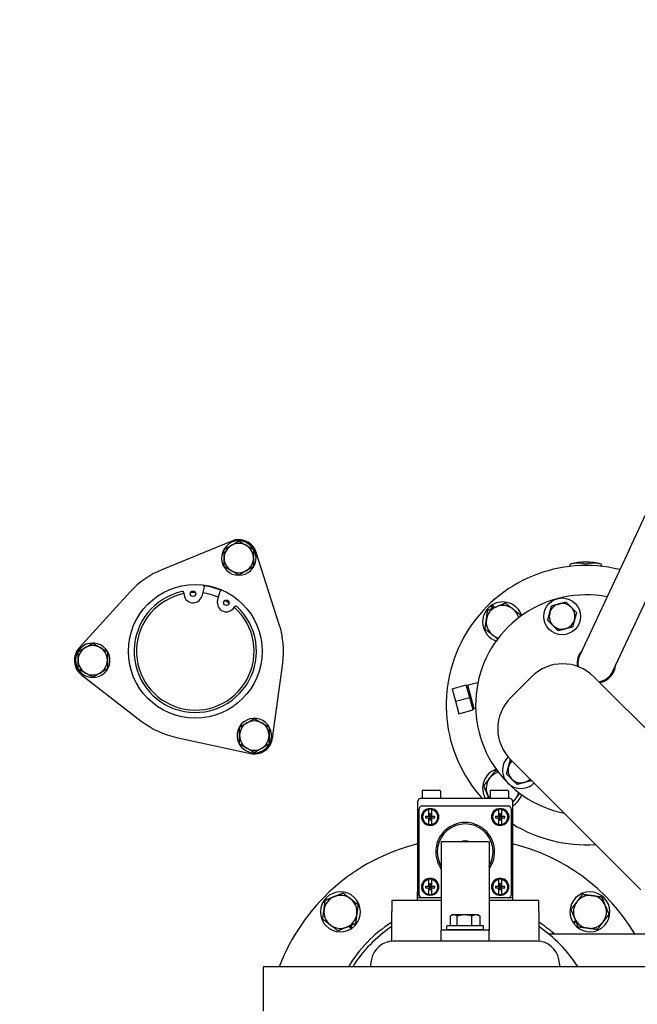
# Model space of a CAD drawing. Header units: inches. Extents: x 36 to 1719, y -84 to 1122.
# Tile 43 of 256: x 416 to 427, y 316 to 333. Entities that reach past the tile are written whole.
import ezdxf

# ---------------------------------------------------------------- set-up
doc = ezdxf.new("R2010")
doc.units = ezdxf.units.IN
doc.header["$LTSCALE"] = 48
doc.header["$MEASUREMENT"] = 0
doc.layers.add('Visible (ANSI)', color=7, linetype='Continuous', lineweight=30)

msp = doc.modelspace()

# ---------------------------------------------------------------- linework, layer by layer
at = {"layer": 'Visible (ANSI)'}
for p, q in [((426.64132, 324.08687), (428.11942, 327.25669)), ((419.88296, 324.22538), (418.69339, 323.73828)), ((426.64132, 324.08687), (425.79608, 322.27426)), ((420.69053, 322.80699), (420.29903, 324.03136)), ((420.24255, 323.7698), (420.22787, 323.77828)), ((420.24162, 323.78622), (420.2501, 323.78132)), ((420.24737, 323.78953), (420.25309, 323.78623)), ((425.63736, 323.79523), (425.63736, 323.83041)), ((425.90253, 323.81008), (425.90253, 323.83041)), ((426.16769, 323.79523), (426.16769, 323.83041)), ((426.36252, 322.01012), (427.20776, 323.82274)), ((419.414, 323.44732), (419.3711, 323.28897)), ((419.64135, 323.21575), (419.68426, 323.3741)), ((418.15178, 323.35904), (417.2872, 322.40781)), ((424.31882, 323.08353), (424.28741, 323.12545)), ((424.32544, 323.08624), (424.29305, 323.12947)), ((424.3069, 323.13863), (424.34129, 323.09273)), ((417.52246, 322.48398), (417.52246, 322.49059)), ((417.5282, 322.48067), (417.5282, 322.49046)), ((417.54196, 322.48968), (417.54196, 322.47273)), ((420.57521, 320.87458), (420.74815, 322.14833)), ((417.32721, 321.95047), (418.34384, 321.16382)), ((424.62411, 321.56445), (424.97766, 321.918)), ((426.03832, 321.918), (428.24803, 319.70829)), ((423.62806, 321.71314), (423.86954, 321.77785)), ((423.62806, 321.71314), (423.685, 321.50064)), ((423.92648, 321.56534), (423.86954, 321.77785)), ((423.87271, 321.766), (423.89466, 321.77188)), ((424.06581, 321.81205), (423.89466, 321.77188)), ((424.00219, 321.37057), (423.89466, 321.77188)), ((423.685, 321.50064), (423.92648, 321.56534)), ((423.98342, 321.35284), (423.92648, 321.56534)), ((423.685, 321.50064), (423.74194, 321.28813)), ((423.98024, 321.36469), (424.00219, 321.37057)), ((424.02838, 321.37847), (424.00219, 321.37057)), ((423.74194, 321.28813), (423.98342, 321.35284)), ((418.94307, 320.8844), (420.19915, 320.61126)), ((420.00087, 320.79095), (420.01555, 320.79943)), ((420.01555, 320.78355), (420.00707, 320.77865)), ((420.01555, 320.77691), (420.00983, 320.77361)), ((424.61886, 320.50904), (424.6189, 320.50905)), ((426.83382, 318.29408), (424.62411, 320.50379)), ((423.1164, 319.97143), (423.1164, 319.84443)), ((423.1344, 319.98943), (423.4104, 319.98943)), ((423.4284, 319.97143), (423.4284, 319.84443)), ((424.20561, 319.84443), (424.24488, 319.87385)), ((424.25137, 319.858), (424.23325, 319.84443)), ((424.2724, 319.97143), (424.2724, 319.84443)), ((424.2904, 319.98943), (424.5664, 319.98943)), ((424.5844, 319.97143), (424.5844, 319.84443)), ((423.0454, 318.15843), (423.0454, 319.79943)), ((424.6104, 319.84443), (423.0904, 319.84443)), ((424.58541, 319.71843), (423.1154, 319.71843)), ((424.25408, 319.85138), (424.2448, 319.84443)), ((424.6554, 319.79943), (424.6554, 318.15843)), ((423.0704, 318.20342), (423.0704, 319.67343)), ((423.17589, 319.54743), (423.23065, 319.54743)), ((423.23065, 319.54743), (423.23065, 319.66105)), ((423.23065, 319.54743), (423.2414, 319.54743)), ((423.2414, 319.58603), (423.2414, 319.54743)), ((423.2694, 319.58603), (423.2414, 319.58603)), ((423.2694, 319.54743), (423.2414, 319.54743)), ((423.2414, 319.54743), (423.2414, 319.51943)), ((423.2414, 319.54743), (423.2554, 319.53343)), ((423.2554, 319.53343), (423.2414, 319.51943)), ((423.2554, 319.53343), (423.2694, 319.54743)), ((423.2694, 319.51943), (423.2554, 319.53343)), ((423.2694, 319.58603), (423.2694, 319.54743)), ((423.2694, 319.54743), (423.28015, 319.54743)), ((423.2694, 319.54743), (423.2694, 319.51943)), ((423.28015, 319.66105), (423.28015, 319.54743)), ((423.28015, 319.54743), (423.33492, 319.54743)), ((424.36589, 319.54743), (424.42065, 319.54743)), ((424.42065, 319.54743), (424.42065, 319.66105)), ((424.42065, 319.54743), (424.4314, 319.54743)), ((424.4314, 319.58603), (424.4314, 319.54743)), ((424.4594, 319.58603), (424.4314, 319.58603)), ((424.4594, 319.54743), (424.4314, 319.54743)), ((424.4314, 319.54743), (424.4314, 319.51943)), ((424.4314, 319.54743), (424.4454, 319.53343)), ((424.4454, 319.53343), (424.4314, 319.51943)), ((424.4454, 319.53343), (424.4594, 319.54743)), ((424.4594, 319.51943), (424.4454, 319.53343)), ((424.4594, 319.58603), (424.4594, 319.54743)), ((424.4594, 319.54743), (424.47015, 319.54743)), ((424.4594, 319.54743), (424.4594, 319.51943)), ((424.47015, 319.66105), (424.47015, 319.54743)), ((424.47015, 319.54743), (424.52492, 319.54743)), ((424.6304, 319.67343), (424.6304, 318.20342)), ((423.17589, 319.51943), (423.23065, 319.51943)), ((423.23065, 319.51943), (423.2414, 319.51943)), ((423.23065, 319.40581), (423.23065, 319.51943)), ((423.2414, 319.51943), (423.2414, 319.48083)), ((423.2694, 319.51943), (423.2414, 319.51943)), ((423.2694, 319.48083), (423.2414, 319.48083)), ((423.2694, 319.51943), (423.28015, 319.51943)), ((423.2694, 319.51943), (423.2694, 319.48083)), ((423.28015, 319.51943), (423.33492, 319.51943)), ((423.28015, 319.51943), (423.28015, 319.40581)), ((424.36589, 319.51943), (424.42065, 319.51943)), ((424.42065, 319.51943), (424.4314, 319.51943)), ((424.42065, 319.40581), (424.42065, 319.51943)), ((424.4314, 319.51943), (424.4314, 319.48083)), ((424.4594, 319.51943), (424.4314, 319.51943)), ((424.4594, 319.48083), (424.4314, 319.48083)), ((424.4594, 319.51943), (424.47015, 319.51943)), ((424.4594, 319.51943), (424.4594, 319.48083)), ((424.47015, 319.51943), (424.52492, 319.51943)), ((424.47015, 319.51943), (424.47015, 319.40581)), ((423.44415, 319.10746), (423.44415, 317.79496)), ((424.25665, 319.10746), (423.44415, 319.10746)), ((424.25665, 319.10746), (424.25665, 317.79496)), ((423.04056, 318.10943), (423.0454, 318.41771)), ((423.17589, 318.35743), (423.23065, 318.35743)), ((423.23065, 318.35743), (423.23065, 318.47105)), ((423.23065, 318.35743), (423.2414, 318.35743)), ((423.2414, 318.39603), (423.2414, 318.35743)), ((423.2694, 318.39603), (423.2414, 318.39603)), ((423.2694, 318.35743), (423.2414, 318.35743)), ((423.2414, 318.35743), (423.2414, 318.32943)), ((423.2414, 318.35743), (423.2554, 318.34343)), ((423.2554, 318.34343), (423.2694, 318.35743)), ((423.2694, 318.39603), (423.2694, 318.35743)), ((423.2694, 318.35743), (423.28015, 318.35743)), ((423.2694, 318.35743), (423.2694, 318.32943)), ((423.28015, 318.47105), (423.28015, 318.35743)), ((423.28015, 318.35743), (423.33492, 318.35743)), ((424.36589, 318.35743), (424.42065, 318.35743)), ((424.42065, 318.35743), (424.42065, 318.47105)), ((424.42065, 318.35743), (424.4314, 318.35743)), ((424.4314, 318.39603), (424.4314, 318.35743)), ((424.4594, 318.39603), (424.4314, 318.39603)), ((424.4594, 318.35743), (424.4314, 318.35743)), ((424.4314, 318.35743), (424.4314, 318.32943)), ((424.4314, 318.35743), (424.4454, 318.34343)), ((424.4454, 318.34343), (424.4594, 318.35743)), ((424.4594, 318.39603), (424.4594, 318.35743)), ((424.4594, 318.35743), (424.47015, 318.35743)), ((424.4594, 318.35743), (424.4594, 318.32943)), ((424.47015, 318.47105), (424.47015, 318.35743)), ((424.47015, 318.35743), (424.52492, 318.35743)), ((424.66025, 318.10943), (424.6554, 318.41771)), ((423.17589, 318.32943), (423.23065, 318.32943)), ((423.23065, 318.32943), (423.2414, 318.32943)), ((423.23065, 318.21581), (423.23065, 318.32943)), ((423.2554, 318.34343), (423.2414, 318.32943)), ((423.2414, 318.32943), (423.2414, 318.29083)), ((423.2694, 318.32943), (423.2414, 318.32943)), ((423.2694, 318.29083), (423.2414, 318.29083)), ((423.2694, 318.32943), (423.2554, 318.34343)), ((423.2694, 318.32943), (423.28015, 318.32943)), ((423.2694, 318.32943), (423.2694, 318.29083)), ((423.28015, 318.32943), (423.33492, 318.32943)), ((423.28015, 318.32943), (423.28015, 318.21581)), ((424.36589, 318.32943), (424.42065, 318.32943)), ((424.42065, 318.32943), (424.4314, 318.32943)), ((424.42065, 318.21581), (424.42065, 318.32943)), ((424.4454, 318.34343), (424.4314, 318.32943)), ((424.4314, 318.32943), (424.4314, 318.29083)), ((424.4594, 318.32943), (424.4314, 318.32943)), ((424.4594, 318.29083), (424.4314, 318.29083)), ((424.4594, 318.32943), (424.4454, 318.34343)), ((424.4594, 318.32943), (424.47015, 318.32943)), ((424.4594, 318.32943), (424.4594, 318.29083)), ((424.47015, 318.32943), (424.52492, 318.32943)), ((424.47015, 318.32943), (424.47015, 318.21581)), ((423.44415, 318.10943), (422.6004, 318.10943)), ((422.6004, 318.10943), (422.6004, 317.92632)), ((423.1154, 318.15843), (423.0454, 318.15843)), ((423.44415, 318.15843), (423.1154, 318.15843)), ((424.58541, 318.15843), (424.25665, 318.15843)), ((425.1004, 318.10943), (424.25665, 318.10943)), ((424.6554, 318.15843), (424.58541, 318.15843)), ((425.1004, 317.92632), (425.1004, 318.10943)), ((422.6004, 317.41889), (422.6004, 317.92632)), ((423.59784, 317.67931), (423.59784, 317.84775)), ((423.6314, 317.86731), (423.60428, 317.85165)), ((423.65554, 317.86731), (423.6314, 317.86731)), ((423.83953, 317.86731), (423.65554, 317.86731)), ((423.71324, 317.67931), (423.71324, 317.84775)), ((424.03439, 317.86731), (423.83953, 317.86731)), ((423.96581, 317.67931), (423.96581, 317.84775)), ((424.0694, 317.86731), (424.03439, 317.86731)), ((424.0694, 317.86731), (424.09653, 317.85165)), ((424.10297, 317.67931), (424.10297, 317.84775)), ((425.1004, 317.92632), (425.1004, 317.41889)), ((421.89195, 317.6813), (421.92344, 317.63928)), ((421.89857, 317.68402), (421.92909, 317.6433)), ((423.44415, 317.79496), (423.44415, 317.60746)), ((423.5379, 317.61681), (423.5379, 317.67931)), ((424.1629, 317.67931), (423.5379, 317.67931)), ((423.65554, 317.67931), (423.59784, 317.67931)), ((423.6314, 317.67931), (423.6314, 317.67931)), ((423.71324, 317.67931), (423.65554, 317.67931)), ((423.83953, 317.67931), (423.71324, 317.67931)), ((423.96581, 317.67931), (423.83953, 317.67931)), ((424.03439, 317.67931), (423.96581, 317.67931)), ((424.10297, 317.67931), (424.03439, 317.67931)), ((424.0694, 317.67931), (424.0694, 317.67931)), ((424.1629, 317.61681), (424.1629, 317.67931)), ((424.25665, 317.79496), (424.25665, 317.60746)), ((425.6836, 317.73774), (425.72829, 317.77123)), ((425.73478, 317.75538), (425.69275, 317.72389)), ((425.73749, 317.74876), (425.69677, 317.71824)), ((421.90959, 317.63012), (421.87611, 317.67481)), ((423.44415, 317.41996), (423.44415, 317.60746)), ((424.25665, 317.60746), (423.44415, 317.60746)), ((423.5379, 317.61681), (424.1629, 317.61681)), ((423.72328, 317.60746), (423.7229, 317.61681)), ((423.97753, 317.60746), (423.97791, 317.61681)), ((424.25665, 317.41996), (424.25665, 317.60746)), ((425.26462, 317.54693), (435.1804, 317.54693)), ((425.07215, 317.41996), (422.62866, 317.41996)), ((422.25936, 317.11008), (422.23685, 316.98246)), ((425.46395, 316.98246), (425.44145, 317.11008)), ((427.2879, 316.98246), (420.4129, 316.98246)), ((420.4129, 316.98246), (420.4129, 316.23246))]:
    msp.add_line(p, q, dxfattribs=at)
for centre, radius in [((423.8504, 315.79693), 23.75), ((419.26179, 322.35014), 1.1375), ((419.22246, 323.32924), 0.0465), ((419.79, 323.17548), 0.0465), ((425.49812, 322.94434), 0.3125), ((423.2554, 319.53343), 0.1425), ((424.4454, 319.53343), 0.1425), ((423.2554, 318.34343), 0.1425), ((424.4454, 318.34343), 0.1425)]:
    msp.add_circle(centre, radius, dxfattribs=at)
for centre, radius, start, end in [((420.00137, 323.93618), 0.293, 329.217095, 325.398976), ((420.00137, 323.93618), 0.3125, 17.73211, 112.26789), ((420.00137, 323.93618), 0.25, 120, 180), ((420.00137, 323.93618), 0.25, 60, 120), ((420.00137, 323.93618), 0.25, 0, 60), ((420.00137, 323.93618), 0.25, 180, 240), ((420.00137, 323.93618), 0.25, 300, 0), ((419.26179, 322.35014), 1.5, 112.26789, 137.73211), ((420.00137, 323.93618), 0.25, 240, 300), ((420.00137, 323.93618), 0.293, 325.398976, 328.093048), ((425.90253, 321.43508), 2.375, 75.949643, 222.047756), ((425.90253, 322.92858), 0.94, 73.61499, 106.38501), ((419.38697, 323.45464), 0.028, 344.841045, 61.089347), ((419.26179, 322.35014), 1.125, 67.407066, 82.275025), ((419.71128, 323.36678), 0.028, 88.592744, 164.841045), ((419.26179, 322.35014), 1.04, 102.622033, 47.060057), ((419.26179, 322.35014), 1, 101.146791, 48.535299), ((419.04065, 323.33769), 0.028, 357.340554, 102.622033), ((419.22246, 323.32924), 0.154, 177.340554, 344.841045), ((419.26179, 322.35014), 1, 89.873839, 94.727577), ((419.26179, 322.35014), 1, 66.793199, 82.888892), ((419.79, 323.17548), 0.154, 164.841045, 332.341536), ((419.26179, 322.35014), 1, 54.954514, 59.808251), ((425.90253, 321.43508), 1.875, 78.921866, 258.55731), ((419.9512, 323.091), 0.028, 47.060057, 152.341536), ((424.48831, 322.8493), 0.3415, 126.036124, 251.101884), ((424.48831, 322.8493), 0.281, 112.27697, 172.27697), ((424.48831, 322.8493), 0.3415, 122.08793, 124.873863), ((424.48831, 322.8493), 0.3415, 18.898116, 122.08793), ((424.48831, 322.8493), 0.281, 52.27697, 112.27697), ((424.48831, 322.8493), 0.281, 14.921331, 52.27697), ((425.49812, 322.94434), 0.219, 105, 165), ((425.49812, 322.94434), 0.219, 45, 105), ((425.49812, 322.94434), 0.219, 345, 45), ((424.48831, 322.8493), 0.281, 172.27697, 232.27697), ((425.49812, 322.94434), 0.219, 165, 225), ((425.49812, 322.94434), 0.219, 285, 345), ((419.26179, 322.35014), 1.5, 352.26789, 17.73211), ((425.49812, 322.94434), 0.219, 225, 285), ((424.48831, 322.8493), 0.281, 232.27697, 255.078669), ((417.51845, 322.19762), 0.3125, 137.73211, 232.26789), ((417.51845, 322.19762), 0.293, 89.217095, 85.398976), ((417.51845, 322.19762), 0.25, 120, 180), ((417.51845, 322.19762), 0.25, 60, 120), ((417.51845, 322.19762), 0.293, 85.398976, 88.093048), ((417.51845, 322.19762), 0.25, 0, 60), ((426.0793, 322.14219), 0.3281, 137.260851, 188.090016), ((426.0793, 322.14219), 0.3125, 155, 189.618951), ((417.51845, 322.19762), 0.25, 180, 240), ((417.51845, 322.19762), 0.25, 300, 0), ((425.50799, 321.38767), 0.75, 45, 135), ((426.0793, 322.14219), 0.3281, 280.147055, 352.739149), ((417.51845, 322.19762), 0.25, 240, 300), ((426.0793, 322.14219), 0.3125, 278.130102, 335), ((425.15444, 321.03412), 0.75, 135, 225), ((420.26555, 320.91663), 0.293, 209.217095, 205.398976), ((419.26179, 322.35014), 1.5, 232.26789, 257.73211), ((420.26555, 320.91663), 0.25, 120, 180), ((420.26555, 320.91663), 0.25, 60, 120), ((420.26555, 320.91663), 0.25, 0, 60), ((420.26555, 320.91663), 0.25, 180, 240), ((420.26555, 320.91663), 0.3125, 257.73211, 352.26789), ((420.26555, 320.91663), 0.25, 300, 0), ((420.26555, 320.91663), 0.293, 205.398976, 208.093048), ((420.26555, 320.91663), 0.25, 240, 300), ((424.79767, 320.33023), 0.3125, 134.449648, 315), ((424.79767, 320.33023), 0.219, 165, 225), ((424.79767, 320.33023), 0.219, 135, 165), ((424.48831, 320.02087), 0.3415, 108.898116, 211.10902), ((424.48831, 320.02087), 0.281, 142.27697, 202.27697), ((424.48831, 320.02087), 0.281, 104.921331, 142.27697), ((424.79767, 320.33023), 0.219, 225, 285), ((424.79767, 320.33023), 0.219, 285, 315), ((423.1344, 319.97143), 0.018, 90, 180), ((423.4104, 319.97143), 0.018, 0, 90), ((424.48831, 320.02087), 0.281, 202.27697, 218.89595), ((424.2904, 319.97143), 0.018, 90, 180), ((424.5664, 319.97143), 0.018, 0, 90), ((424.48831, 320.02087), 0.3415, 299.293958, 341.101884), ((424.48831, 320.02087), 0.281, 322.27697, 345.078669), ((423.1154, 319.67343), 0.045, 90.003534, 179.996466), ((424.5854, 319.67343), 0.045, 0.003534, 89.996466), ((424.48831, 320.02087), 0.281, 306.486684, 322.27697), ((423.2554, 319.53343), 0.13, 100.975231, 259.024769), ((423.2554, 319.53343), 0.14501, 206.425138, 63.574862), ((423.2554, 319.53343), 0.14501, 116.425138, 153.574862), ((423.2554, 319.53343), 0.13, 79.024769, 100.975231), ((423.2554, 319.53343), 0.13, 280.975231, 79.024769), ((424.4454, 319.53343), 0.14501, 116.425138, 333.574862), ((424.4454, 319.53343), 0.13, 100.975231, 259.024769), ((424.4454, 319.53343), 0.13, 79.024769, 100.975231), ((424.4454, 319.53343), 0.13, 280.975231, 79.024769), ((424.4454, 319.53343), 0.14501, 26.425138, 63.574862), ((423.2554, 319.53343), 0.13, 259.024769, 280.975231), ((423.8504, 318.93843), 0.5, 324.340912, 215.659088), ((423.8504, 318.93843), 0.475, 328.78882, 211.21118), ((424.4454, 319.53343), 0.13, 259.024769, 280.975231), ((425.90253, 321.43508), 2.375, 238.324788, 273.86049), ((423.8504, 315.79693), 3.375, 103.799119, 159.435073), ((423.8504, 318.93843), 0.1865, 65.003703, 114.996297), ((423.8504, 315.79693), 3.375, 31.232929, 76.200881), ((423.2554, 318.34343), 0.13, 100.975231, 259.024769), ((423.2554, 318.34343), 0.14501, 296.425138, 153.574862), ((423.2554, 318.34343), 0.13, 79.024769, 100.975231), ((423.2554, 318.34343), 0.13, 280.975231, 79.024769), ((424.4454, 318.34343), 0.14501, 26.425138, 243.574862), ((424.4454, 318.34343), 0.13, 100.975231, 259.024769), ((424.4454, 318.34343), 0.13, 79.024769, 100.975231), ((424.4454, 318.34343), 0.13, 280.975231, 79.024769), ((421.72908, 317.91825), 0.34, 306.032553, 302.066892), ((421.72908, 317.91825), 0.281, 52.27697, 112.27697), ((423.1154, 318.20343), 0.045, 180.003534, 269.996466), ((423.2554, 318.34343), 0.14501, 206.425138, 243.574862), ((423.2554, 318.34343), 0.13, 259.024769, 280.975231), ((424.4454, 318.34343), 0.13, 259.024769, 280.975231), ((424.4454, 318.34343), 0.14501, 296.425138, 333.574862), ((424.5854, 318.20343), 0.045, 270.003534, 359.996466), ((425.97172, 317.91825), 0.34, 216.032553, 212.066892), ((425.97172, 317.91825), 0.281, 82.27697, 142.27697), ((425.97172, 317.91825), 0.281, 22.27697, 82.27697), ((421.72908, 317.91825), 0.281, 112.27697, 172.27697), ((421.72908, 317.91825), 0.281, 352.27697, 52.27697), ((425.97172, 317.91825), 0.281, 142.27697, 202.27697), ((425.97172, 317.91825), 0.281, 322.27697, 22.27697), ((421.72908, 317.91825), 0.281, 172.27697, 232.27697), ((421.72908, 317.91825), 0.281, 292.27697, 352.27697), ((421.72908, 317.91825), 0.281, 232.27697, 292.27697), ((423.8504, 315.79693), 2.3125, 122.720443, 149.158675), ((423.8504, 315.79693), 2.3125, 49.179109, 57.279557), ((425.97172, 317.91825), 0.34, 212.066892, 214.865161), ((425.97172, 317.91825), 0.281, 202.27697, 262.27697), ((425.97172, 317.91825), 0.281, 262.27697, 322.27697), ((421.72908, 317.91825), 0.34, 302.066892, 304.865161), ((423.8504, 315.79693), 2.25, 123.748989, 148.203567), ((423.8504, 315.79693), 2.25, 31.796433, 56.251011), ((422.62866, 317.04496), 0.375, 90, 170), ((425.07215, 317.04496), 0.375, 10, 90)]:
    msp.add_arc(centre, radius, start, end, dxfattribs=at)
for centre, major_axis, ratio, start_param, end_param in [((425.76994, 322.92858), (0, 0.92111), 0.70710678, 6.07819391, 6.4881767), ((426.03511, 322.92858), (0, 0.92111), 0.70710678, 6.07819391, 6.4881767), ((423.09041, 319.79943), (-0.045, 0), 0.99998876, 4.71242366, 6.28320035), ((424.6104, 319.79943), (0.045, 0), 0.99998883, 6.28317026, 7.85394696), ((423.3103, 319.53343), (0, -0.23772), 0.56638477, 4.65346297, 4.77131499), ((423.20051, 319.53343), (0, 0.23772), 0.56638477, 4.65346297, 4.77131499), ((424.5003, 319.53343), (0, -0.23772), 0.56638477, 4.65346297, 4.77131499), ((424.39051, 319.53343), (0, 0.23772), 0.56638477, 4.65346297, 4.77131499), ((423.3103, 318.34343), (0, -0.23772), 0.56638477, 4.65346297, 4.77131499), ((423.20051, 318.34343), (0, 0.23772), 0.56638477, 4.65346297, 4.77131499), ((424.5003, 318.34343), (0, -0.23772), 0.56638477, 4.65346297, 4.77131499), ((424.39051, 318.34343), (0, 0.23772), 0.56638477, 4.65346297, 4.77131499)]:
    msp.add_ellipse(centre, major_axis=major_axis, ratio=ratio, start_param=start_param, end_param=end_param, dxfattribs=at)
for points, weights in [([(419.87637, 324.15269), (419.93439, 324.18618), (420.00137, 324.22486)], [1, 1.0379548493, 1]), ([(420.00137, 324.22486), (420.06836, 324.18618), (420.12637, 324.15269)], [1, 1.0379548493, 1]), ([(419.75137, 324.08052), (419.81836, 324.1192), (419.87637, 324.15269)], [1, 1.0379548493, 1]), ([(419.75137, 323.93618), (419.75137, 324.00317), (419.75137, 324.08052)], [1, 1.0379548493, 1]), ([(420.12637, 324.15269), (420.18439, 324.1192), (420.25137, 324.08052)], [1, 1.0379548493, 1]), ([(420.25137, 324.08052), (420.25137, 324.00317), (420.25137, 323.93618)], [1, 1.0379548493, 1]), ([(419.75137, 323.79184), (419.75137, 323.8692), (419.75137, 323.93618)], [1, 1.0379548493, 1]), ([(420.25137, 323.93618), (420.25137, 323.8692), (420.25137, 323.79184)], [1, 1.0379548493, 1]), ([(419.87637, 323.71968), (419.81836, 323.75317), (419.75137, 323.79184)], [1, 1.0379548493, 1]), ([(420.00137, 323.64751), (419.93439, 323.68618), (419.87637, 323.71968)], [1, 1.0379548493, 1]), ([(420.12637, 323.71968), (420.06836, 323.68618), (420.00137, 323.64751)], [1, 1.0379548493, 1]), ([(420.25137, 323.79184), (420.18439, 323.75317), (420.12637, 323.71968)], [1, 1.0379548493, 1]), ([(424.20986, 322.88706), (424.21998, 322.96167), (424.23166, 323.04782)], [1, 1.0379548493, 1]), ([(424.23166, 323.04782), (424.31211, 323.08078), (424.38179, 323.10932)], [1, 1.0379548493, 1]), ([(424.38179, 323.10932), (424.45146, 323.13787), (424.53192, 323.17082)], [1, 1.0379548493, 1]), ([(424.53192, 323.17082), (424.60068, 323.11763), (424.66024, 323.07156)], [1, 1.0379548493, 1]), ([(424.66024, 323.07156), (424.7198, 323.02549), (424.78856, 322.9723)], [1, 1.0379548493, 1]), ([(425.28658, 323.00102), (425.30177, 323.0577), (425.31931, 323.12315)], [1, 1.0379548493, 1]), ([(425.31931, 323.12315), (425.38476, 323.14069), (425.44144, 323.15588)], [1, 1.0379548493, 1]), ([(425.44144, 323.15588), (425.49812, 323.17107), (425.56357, 323.1886)], [1, 1.0379548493, 1]), ([(425.56357, 323.1886), (425.61148, 323.14069), (425.65298, 323.0992)], [1, 1.0379548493, 1]), ([(425.65298, 323.0992), (425.69447, 323.0577), (425.74238, 323.00979)], [1, 1.0379548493, 1]), ([(424.18806, 322.72629), (424.19974, 322.81245), (424.20986, 322.88706)], [1, 1.0379548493, 1]), ([(424.78856, 322.9723), (424.78633, 322.9558), (424.78419, 322.94006)], [1, 1.00705258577, 1.01148421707]), ([(425.25386, 322.87889), (425.27139, 322.94434), (425.28658, 323.00102)], [1, 1.0379548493, 1]), ([(425.34326, 322.78949), (425.30177, 322.83098), (425.25386, 322.87889)], [1, 1.0379548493, 1]), ([(425.70966, 322.88766), (425.69447, 322.83098), (425.67693, 322.76553)], [1, 1.0379548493, 1]), ([(425.74238, 323.00979), (425.72485, 322.94434), (425.70966, 322.88766)], [1, 1.0379548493, 1]), ([(424.31638, 322.62703), (424.25683, 322.6731), (424.18806, 322.72629)], [1, 1.0379548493, 1]), ([(425.43267, 322.70008), (425.38476, 322.74799), (425.34326, 322.78949)], [1, 1.0379548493, 1]), ([(425.5548, 322.7328), (425.49812, 322.71762), (425.43267, 322.70008)], [1, 1.0379548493, 1]), ([(425.67693, 322.76553), (425.61148, 322.74799), (425.5548, 322.7328)], [1, 1.0379548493, 1]), ([(424.40267, 322.56028), (424.35802, 322.59483), (424.31638, 322.62703)], [1.01620379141, 1.0262325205, 1]), ([(417.26845, 322.34196), (417.33544, 322.38063), (417.39345, 322.41413)], [1, 1.0379548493, 1]), ([(417.39345, 322.41413), (417.45146, 322.44762), (417.51845, 322.4863)], [1, 1.0379548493, 1]), ([(417.51845, 322.4863), (417.58544, 322.44762), (417.64345, 322.41413)], [1, 1.0379548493, 1]), ([(417.64345, 322.41413), (417.70146, 322.38063), (417.76845, 322.34196)], [1, 1.0379548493, 1]), ([(417.26845, 322.19762), (417.26845, 322.26461), (417.26845, 322.34196)], [1, 1.0379548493, 1]), ([(417.76845, 322.34196), (417.76845, 322.26461), (417.76845, 322.19762)], [1, 1.0379548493, 1]), ([(417.26845, 322.05328), (417.26845, 322.13063), (417.26845, 322.19762)], [1, 1.0379548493, 1]), ([(417.39345, 321.98111), (417.33544, 322.01461), (417.26845, 322.05328)], [1, 1.0379548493, 1]), ([(417.76845, 322.05328), (417.70146, 322.01461), (417.64345, 321.98111)], [1, 1.0379548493, 1]), ([(417.76845, 322.19762), (417.76845, 322.13063), (417.76845, 322.05328)], [1, 1.0379548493, 1]), ([(417.51845, 321.90895), (417.45146, 321.94762), (417.39345, 321.98111)], [1, 1.0379548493, 1]), ([(417.64345, 321.98111), (417.58544, 321.94762), (417.51845, 321.90895)], [1, 1.0379548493, 1]), ([(420.14055, 321.13313), (420.19856, 321.16663), (420.26555, 321.2053)], [1, 1.0379548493, 1]), ([(420.26555, 321.2053), (420.33254, 321.16663), (420.39055, 321.13313)], [1, 1.0379548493, 1]), ([(420.01555, 321.06097), (420.08254, 321.09964), (420.14055, 321.13313)], [1, 1.0379548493, 1]), ([(420.01555, 320.91663), (420.01555, 320.98361), (420.01555, 321.06097)], [1, 1.0379548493, 1]), ([(420.39055, 321.13313), (420.44856, 321.09964), (420.51555, 321.06097)], [1, 1.0379548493, 1]), ([(420.51555, 321.06097), (420.51555, 320.98361), (420.51555, 320.91663)], [1, 1.0379548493, 1]), ([(420.01555, 320.77229), (420.01555, 320.84964), (420.01555, 320.91663)], [1, 1.0379548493, 1]), ([(420.51555, 320.91663), (420.51555, 320.84964), (420.51555, 320.77229)], [1, 1.0379548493, 1]), ([(420.14055, 320.70012), (420.08254, 320.73361), (420.01555, 320.77229)], [1, 1.0379548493, 1]), ([(420.26555, 320.62795), (420.19856, 320.66663), (420.14055, 320.70012)], [1, 1.0379548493, 1]), ([(420.39055, 320.70012), (420.33254, 320.66663), (420.26555, 320.62795)], [1, 1.0379548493, 1]), ([(420.51555, 320.77229), (420.44856, 320.73361), (420.39055, 320.70012)], [1, 1.0379548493, 1]), ([(424.55341, 320.26478), (424.57095, 320.33023), (424.58613, 320.38691)], [1, 1.0379548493, 1]), ([(424.58613, 320.38691), (424.60132, 320.44359), (424.61886, 320.50904)], [1, 1.0379548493, 1]), ([(424.16678, 320.06447), (424.21998, 320.13324), (424.26605, 320.1928)], [1, 1.0379548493, 1]), ([(424.26605, 320.1928), (424.31211, 320.25235), (424.36531, 320.32112)], [1, 1.0379548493, 1]), ([(424.36531, 320.32112), (424.38181, 320.31888), (424.39755, 320.31675)], [1, 1.00705258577, 1.01148421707]), ([(424.64281, 320.17537), (424.60132, 320.21687), (424.55341, 320.26478)], [1, 1.0379548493, 1]), ([(424.22828, 319.91435), (424.19974, 319.98402), (424.16678, 320.06447)], [1, 1.0379548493, 1]), ([(424.73222, 320.08597), (424.68431, 320.13388), (424.64281, 320.17537)], [1, 1.0379548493, 1]), ([(424.85435, 320.11869), (424.79767, 320.1035), (424.73222, 320.08597)], [1, 1.0379548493, 1]), ([(424.97648, 320.15142), (424.91103, 320.13388), (424.85435, 320.11869)], [1, 1.0379548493, 1]), ([(424.25693, 319.84443), (424.24236, 319.88), (424.22828, 319.91435)], [1.01895725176, 1.01835869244, 1]), ([(424.77733, 319.93523), (424.74278, 319.89057), (424.71058, 319.84894)], [1.01620379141, 1.0262325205, 1]), ([(424.71058, 319.84894), (424.68367, 319.81415), (424.6554, 319.77762)], [1, 1.02182642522, 1.01854971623]), ([(421.62256, 318.17827), (421.69224, 318.20682), (421.77269, 318.23978)], [1, 1.0379548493, 1]), ([(421.77269, 318.23978), (421.84146, 318.18658), (421.90101, 318.14051)], [1, 1.0379548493, 1]), ([(425.74946, 318.09018), (425.79553, 318.14973), (425.84872, 318.2185)], [1, 1.0379548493, 1]), ([(425.84872, 318.2185), (425.93488, 318.20682), (426.00949, 318.1967)], [1, 1.0379548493, 1]), ([(426.00949, 318.1967), (426.0841, 318.18658), (426.17025, 318.1749)], [1, 1.0379548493, 1]), ([(421.45063, 317.95601), (421.46075, 318.03062), (421.47243, 318.11677)], [1, 1.0379548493, 1]), ([(421.47243, 318.11677), (421.55289, 318.14973), (421.62256, 318.17827)], [1, 1.0379548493, 1]), ([(421.90101, 318.14051), (421.96057, 318.09444), (422.02934, 318.04125)], [1, 1.0379548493, 1]), ([(422.02934, 318.04125), (422.01765, 317.9551), (422.00753, 317.88049)], [1, 1.0379548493, 1]), ([(425.6502, 317.96185), (425.70339, 318.03062), (425.74946, 318.09018)], [1, 1.0379548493, 1]), ([(426.17025, 318.1749), (426.20321, 318.09444), (426.23175, 318.02477)], [1, 1.0379548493, 1]), ([(426.23175, 318.02477), (426.26029, 317.9551), (426.29325, 317.87464)], [1, 1.0379548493, 1]), ([(421.42883, 317.79525), (421.44051, 317.8814), (421.45063, 317.95601)], [1, 1.0379548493, 1]), ([(422.00753, 317.88049), (421.99742, 317.80587), (421.98573, 317.71972)], [1, 1.0379548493, 1]), ([(423.65554, 317.86731), (423.62876, 317.86731), (423.59784, 317.84775)], [1, 1.0379548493, 1]), ([(423.71324, 317.84775), (423.68232, 317.86731), (423.65554, 317.86731)], [1, 1.0379548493, 1]), ([(423.83953, 317.86731), (423.78092, 317.86731), (423.71324, 317.84775)], [1, 1.0379548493, 1]), ([(423.96581, 317.84775), (423.89814, 317.86731), (423.83953, 317.86731)], [1, 1.0379548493, 1]), ([(424.03439, 317.86731), (424.00256, 317.86731), (423.96581, 317.84775)], [1, 1.0379548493, 1]), ([(424.10297, 317.84775), (424.06622, 317.86731), (424.03439, 317.86731)], [1, 1.0379548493, 1]), ([(424.09653, 317.85165), (424.09971, 317.84982), (424.10297, 317.84775)], [1.0069592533, 1.00387530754, 1]), ([(425.7117, 317.81173), (425.68316, 317.8814), (425.6502, 317.96185)], [1, 1.0379548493, 1]), ([(426.29325, 317.87464), (426.24006, 317.80587), (426.19399, 317.74632)], [1, 1.0379548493, 1]), ([(421.55716, 317.69598), (421.4976, 317.74205), (421.42883, 317.79525)], [1, 1.0379548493, 1]), ([(421.68548, 317.59672), (421.61671, 317.64991), (421.55716, 317.69598)], [1, 1.0379548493, 1]), ([(421.98573, 317.71972), (421.90528, 317.68676), (421.83561, 317.65822)], [1, 1.0379548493, 1]), ([(425.7732, 317.6616), (425.74024, 317.74205), (425.7117, 317.81173)], [1, 1.0379548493, 1]), ([(426.19399, 317.74632), (426.14792, 317.68676), (426.09473, 317.61799)], [1, 1.0379548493, 1]), ([(421.83561, 317.65822), (421.76593, 317.62968), (421.68548, 317.59672)], [1, 1.0379548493, 1]), ([(425.93396, 317.6398), (425.85935, 317.64991), (425.7732, 317.6616)], [1, 1.0379548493, 1]), ([(426.09473, 317.61799), (426.00857, 317.62968), (425.93396, 317.6398)], [1, 1.0379548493, 1])]:
    msp.add_rational_spline(points, weights, degree=2, dxfattribs=at)
for points, knots in [([(423.12554, 319.59796), (423.12179, 319.59036), (423.11858, 319.58222), (423.11228, 319.56045), (423.11043, 319.54642), (423.11043, 319.52043), (423.11228, 319.50641), (423.11858, 319.48463), (423.12179, 319.47649), (423.12554, 319.46889)], [-1.311841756, -1.311841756, -1.311841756, -1.311841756, -1.249930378, -1.249930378, -1.150895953, -1.150895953, -1.051861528, -1.051861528, -0.989950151, -0.989950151, -0.989950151, -0.989950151]), ([(423.19087, 319.66329), (423.19376, 319.66473), (423.19672, 319.66607), (423.21729, 319.67461), (423.23678, 319.6784), (423.27402, 319.6784), (423.29352, 319.67461), (423.31409, 319.66607), (423.31705, 319.66473), (423.31994, 319.66329)], [-0.956186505, -0.956186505, -0.956186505, -0.956186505, -0.931842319, -0.931842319, -0.789963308, -0.789963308, -0.648084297, -0.648084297, -0.623740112, -0.623740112, -0.623740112, -0.623740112]), ([(424.38087, 319.66329), (424.38847, 319.66704), (424.39661, 319.67026), (424.41839, 319.67655), (424.43241, 319.6784), (424.4584, 319.6784), (424.47242, 319.67655), (424.4942, 319.67026), (424.50234, 319.66704), (424.50994, 319.66329)], [0.989950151, 0.989950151, 0.989950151, 0.989950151, 1.051861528, 1.051861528, 1.150895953, 1.150895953, 1.249930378, 1.249930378, 1.311841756, 1.311841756, 1.311841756, 1.311841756]), ([(424.57527, 319.59796), (424.5767, 319.59507), (424.57805, 319.59211), (424.58659, 319.57154), (424.59038, 319.55205), (424.59038, 319.51481), (424.58659, 319.49531), (424.57805, 319.47474), (424.5767, 319.47178), (424.57527, 319.46889)], [-0.956186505, -0.956186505, -0.956186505, -0.956186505, -0.931842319, -0.931842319, -0.789963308, -0.789963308, -0.648084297, -0.648084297, -0.623740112, -0.623740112, -0.623740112, -0.623740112]), ([(423.12554, 318.27889), (423.12179, 318.28649), (423.11858, 318.29463), (423.11228, 318.31641), (423.11043, 318.33043), (423.11043, 318.35642), (423.11228, 318.37045), (423.11858, 318.39222), (423.12179, 318.40036), (423.12554, 318.40796)], [0.989950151, 0.989950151, 0.989950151, 0.989950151, 1.051861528, 1.051861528, 1.150895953, 1.150895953, 1.249930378, 1.249930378, 1.311841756, 1.311841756, 1.311841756, 1.311841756]), ([(424.57527, 318.27889), (424.57902, 318.28649), (424.58223, 318.29463), (424.58853, 318.31641), (424.59038, 318.33043), (424.59038, 318.35642), (424.58853, 318.37045), (424.58223, 318.39222), (424.57902, 318.40036), (424.57527, 318.40796)], [-1.311841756, -1.311841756, -1.311841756, -1.311841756, -1.249930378, -1.249930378, -1.150895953, -1.150895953, -1.051861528, -1.051861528, -0.989950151, -0.989950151, -0.989950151, -0.989950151]), ([(423.31994, 318.21357), (423.31234, 318.20982), (423.3042, 318.2066), (423.28242, 318.2003), (423.2684, 318.19845), (423.24241, 318.19845), (423.22839, 318.2003), (423.20661, 318.2066), (423.19847, 318.20982), (423.19087, 318.21357)], [0.989950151, 0.989950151, 0.989950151, 0.989950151, 1.051861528, 1.051861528, 1.150895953, 1.150895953, 1.249930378, 1.249930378, 1.311841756, 1.311841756, 1.311841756, 1.311841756]), ([(424.50994, 318.21357), (424.50705, 318.21213), (424.50409, 318.21078), (424.48352, 318.20224), (424.46402, 318.19845), (424.42678, 318.19845), (424.40729, 318.20224), (424.38672, 318.21078), (424.38376, 318.21213), (424.38087, 318.21357)], [-0.956186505, -0.956186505, -0.956186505, -0.956186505, -0.931842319, -0.931842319, -0.789963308, -0.789963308, -0.648084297, -0.648084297, -0.623740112, -0.623740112, -0.623740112, -0.623740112])]:
    msp.add_open_spline(points, degree=3, knots=knots, dxfattribs=at)

doc.saveas('drawing.dxf')
